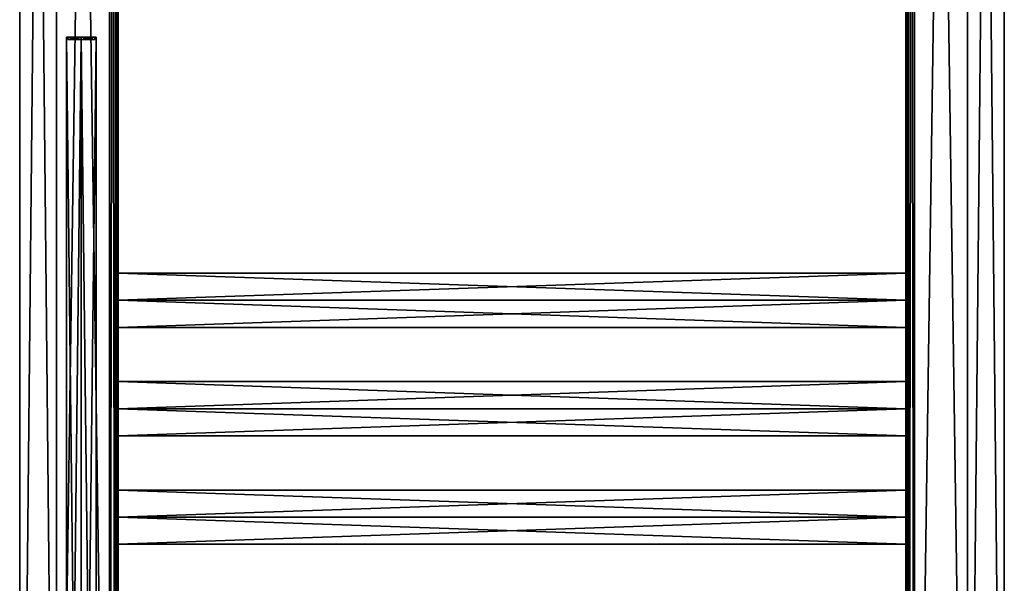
# Model space of a CAD drawing. Extents: x -200 to 200, y -831 to 754.
# Tile 214 of 256: x -200 to 200, y -445 to -216. Entities that reach past the tile are written whole.
import ezdxf

# ---------------------------------------------------------------- set-up
doc = ezdxf.new("R2010")
doc.units = 0
doc.header["$LTSCALE"] = 5.599365
for name, color, linetype in [('1', 7, 'CONTINUOUS'), ('2', 7, 'CONTINUOUS'), ('23', 7, 'CONTINUOUS'), ('24', 7, 'CONTINUOUS'), ('27', 7, 'CONTINUOUS'), ('28', 7, 'CONTINUOUS'), ('31', 7, 'CONTINUOUS'), ('32', 7, 'CONTINUOUS'), ('44', 7, 'CONTINUOUS'), ('46', 7, 'CONTINUOUS'), ('47', 7, 'CONTINUOUS'), ('48', 7, 'CONTINUOUS'), ('5303', 7, 'CONTINUOUS'), ('5304', 7, 'CONTINUOUS'), ('5305', 7, 'CONTINUOUS'), ('5336', 7, 'CONTINUOUS'), ('5337', 7, 'CONTINUOUS'), ('5338', 7, 'CONTINUOUS'), ('61', 7, 'CONTINUOUS'), ('62', 7, 'CONTINUOUS'), ('64', 7, 'CONTINUOUS'), ('66', 7, 'CONTINUOUS'), ('67', 7, 'CONTINUOUS'), ('68', 7, 'CONTINUOUS')]:
    doc.layers.add(name, color=color, linetype=linetype)

msp = doc.modelspace()

# ---------------------------------------------------------------- linework, layer by layer
at = {"layer": '1', "color": 7, "linetype": 'CONTINUOUS'}
for points in [[(-185, -747.2, -15), (-185, 747.2, -15), (-163.5, -747.2, -15), (-185, -747.2, -15)], [(-163.5, -747.2, -15), (-185, 747.2, -15), (-163.5, 747.2, -15), (-163.5, -747.2, -15)]]:
    msp.add_3dface(points, dxfattribs=at)
at = {"layer": '2', "color": 7, "linetype": 'CONTINUOUS'}
for points in [[(-185, -747.2, 15), (-163.5, 747.2, 15), (-185, 747.2, 15), (-185, -747.2, 15)], [(-163.5, -747.2, 15), (-163.5, 747.2, 15), (-185, -747.2, 15), (-163.5, -747.2, 15)]]:
    msp.add_3dface(points, dxfattribs=at)
at = {"layer": '23', "color": 7, "linetype": 'CONTINUOUS'}
for points in [[(160, -418, 11), (160, -407), (-160, -418, 11), (160, -418, 11)], [(160, -407), (-160, -407), (-160, -418, 11), (160, -407)], [(160, -429), (160, -418, 11), (-160, -429), (160, -429)], [(160, -418, 11), (-160, -418, 11), (-160, -429), (160, -418, 11)]]:
    msp.add_3dface(points, dxfattribs=at)
at = {"layer": '24', "color": 7, "linetype": 'CONTINUOUS'}
for points in [[(-160, -407), (160, -418, -11), (-160, -418, -11), (-160, -407)], [(160, -407), (160, -418, -11), (-160, -407), (160, -407)], [(160, -418, -11), (160, -429), (-160, -418, -11), (160, -418, -11)], [(160, -429), (-160, -429), (-160, -418, -11), (160, -429)]]:
    msp.add_3dface(points, dxfattribs=at)
at = {"layer": '27', "color": 7, "linetype": 'CONTINUOUS'}
for points in [[(160, -374, 11), (160, -363), (-160, -374, 11), (160, -374, 11)], [(160, -363), (-160, -363), (-160, -374, 11), (160, -363)], [(160, -374, 11), (-160, -374, 11), (-160, -385), (160, -374, 11)], [(160, -385), (160, -374, 11), (-160, -385), (160, -385)]]:
    msp.add_3dface(points, dxfattribs=at)
at = {"layer": '28', "color": 7, "linetype": 'CONTINUOUS'}
for points in [[(160, -363), (160, -374, -11), (-160, -363), (160, -363)], [(-160, -363), (160, -374, -11), (-160, -374, -11), (-160, -363)], [(160, -385), (-160, -385), (-160, -374, -11), (160, -385)], [(160, -374, -11), (160, -385), (-160, -374, -11), (160, -374, -11)]]:
    msp.add_3dface(points, dxfattribs=at)
at = {"layer": '31', "color": 7, "linetype": 'CONTINUOUS'}
for points in [[(160, -319), (-160, -319), (-160, -330, 11), (160, -319)], [(160, -330, 11), (160, -319), (-160, -330, 11), (160, -330, 11)], [(160, -330, 11), (-160, -330, 11), (-160, -341), (160, -330, 11)], [(160, -341), (160, -330, 11), (-160, -341), (160, -341)]]:
    msp.add_3dface(points, dxfattribs=at)
at = {"layer": '32', "color": 7, "linetype": 'CONTINUOUS'}
for points in [[(-160, -319), (160, -330, -11), (-160, -330, -11), (-160, -319)], [(160, -319), (160, -330, -11), (-160, -319), (160, -319)], [(160, -341), (-160, -341), (-160, -330, -11), (160, -341)], [(160, -330, -11), (160, -341), (-160, -330, -11), (160, -330, -11)]]:
    msp.add_3dface(points, dxfattribs=at)
at = {"layer": '44', "color": 7, "linetype": 'CONTINUOUS'}
for points in [[(-160, -747.2, 11.5), (-160, -330, 11), (-160, 154, 11.5), (-160, -747.2, 11.5)], [(-160, -198, 11), (-160, 154, 11.5), (-160, -330, 11), (-160, -198, 11)], [(-160, -747.2, -11.5), (-160, -66, -11.5), (-160, -374, -11), (-160, -747.2, -11.5)], [(-160, -198, -11), (-160, -330, -11), (-160, -66, -11.5), (-160, -198, -11)], [(-160, -330, -11), (-160, -374, -11), (-160, -66, -11.5), (-160, -330, -11)], [(-160, -198, -11), (-160, -319), (-160, -330, -11), (-160, -198, -11)], [(-160, -198, -11), (-160, -209), (-160, -319), (-160, -198, -11)], [(-160, -209), (-160, -198, 11), (-160, -330, 11), (-160, -209)], [(-160, -319), (-160, -209), (-160, -330, 11), (-160, -319)], [(-160, -363), (-160, -374, -11), (-160, -330, -11), (-160, -363)], [(-160, -341), (-160, -363), (-160, -330, -11), (-160, -341)], [(-160, -330, 11), (-160, -374, 11), (-160, -341), (-160, -330, 11)], [(-160, -747.2, 11.5), (-160, -374, 11), (-160, -330, 11), (-160, -747.2, 11.5)], [(-160, -374, 11), (-160, -363), (-160, -341), (-160, -374, 11)], [(-160, -418, -11), (-160, -747.2, -11.5), (-160, -374, -11), (-160, -418, -11)], [(-160, -385), (-160, -407), (-160, -374, -11), (-160, -385)], [(-160, -374, 11), (-160, -418, 11), (-160, -385), (-160, -374, 11)], [(-160, -407), (-160, -418, -11), (-160, -374, -11), (-160, -407)], [(-160, -747.2, 11.5), (-160, -418, 11), (-160, -374, 11), (-160, -747.2, 11.5)], [(-160, -418, 11), (-160, -407), (-160, -385), (-160, -418, 11)], [(-160, -462, -11), (-160, -747.2, -11.5), (-160, -418, -11), (-160, -462, -11)], [(-160, -747.2, 11.5), (-160, -462, 11), (-160, -418, 11), (-160, -747.2, 11.5)], [(-160, -429), (-160, -451), (-160, -418, -11), (-160, -429)], [(-160, -418, 11), (-160, -462, 11), (-160, -429), (-160, -418, 11)], [(-160, -451), (-160, -462, -11), (-160, -418, -11), (-160, -451)], [(-160, -462, 11), (-160, -451), (-160, -429), (-160, -462, 11)]]:
    msp.add_3dface(points, dxfattribs=at)
at = {"layer": '46', "color": 7, "linetype": 'CONTINUOUS'}
for points in [[(-185, 747.2, -15), (-200, -747.2), (-200, 747.2), (-185, 747.2, -15)], [(-185, 747.2, -15), (-185, -747.2, -15), (-200, -747.2), (-185, 747.2, -15)], [(-200, -747.2), (-185, -747.2, 15), (-200, 747.2), (-200, -747.2)], [(-185, -747.2, 15), (-185, 747.2, 15), (-200, 747.2), (-185, -747.2, 15)]]:
    msp.add_3dface(points, dxfattribs=at)
at = {"layer": '47', "color": 7, "linetype": 'CONTINUOUS'}
for points in [[(-163.5, 747.2, 15), (-161.03, -747.2, 13.97), (-161.03, 747.2, 13.97), (-163.5, 747.2, 15)], [(-163.5, 747.2, 15), (-163.5, -747.2, 15), (-161.03, -747.2, 13.97), (-163.5, 747.2, 15)], [(-160, -747.2, 11.5), (-160, 154, 11.5), (-161.03, 747.2, 13.97), (-160, -747.2, 11.5)], [(-161.03, -747.2, 13.97), (-160, -747.2, 11.5), (-161.03, 747.2, 13.97), (-161.03, -747.2, 13.97)]]:
    msp.add_3dface(points, dxfattribs=at)
at = {"layer": '48', "color": 7, "linetype": 'CONTINUOUS'}
for points in [[(-161.03, -747.2, -13.97), (-163.5, -747.2, -15), (-161.03, 747.2, -13.97), (-161.03, -747.2, -13.97)], [(-163.5, -747.2, -15), (-163.5, 747.2, -15), (-161.03, 747.2, -13.97), (-163.5, -747.2, -15)], [(-160, 747.2, -11.5), (-160, -66, -11.5), (-161.03, -747.2, -13.97), (-160, 747.2, -11.5)], [(-160, 747.2, -11.5), (-161.03, -747.2, -13.97), (-161.03, 747.2, -13.97), (-160, 747.2, -11.5)], [(-160, -747.2, -11.5), (-161.03, -747.2, -13.97), (-160, -66, -11.5), (-160, -747.2, -11.5)]]:
    msp.add_3dface(points, dxfattribs=at)
at = {"layer": '5303', "linetype": 'CONTINUOUS'}
for points in [[(-181, -223.2), (-175, -223.2, 6), (-180.5, -223.2), (-181, -223.2)], [(-175, -223.2, -6), (-181, -223.2), (-175, -223.2, -5.5), (-175, -223.2, -6)], [(-175, -223.2, -5.5), (-181, -223.2), (-180.5, -223.2), (-175, -223.2, -5.5)], [(-175, -223.2, 6), (-175, -223.2, 5.5), (-180.5, -223.2), (-175, -223.2, 6)], [(-175, -223.2, 6), (-169, -223.2), (-175, -223.2, 5.5), (-175, -223.2, 6)], [(-169, -223.2), (-175, -223.2, -6), (-169.5, -223.2), (-169, -223.2)], [(-169.5, -223.2), (-175, -223.2, -6), (-175, -223.2, -5.5), (-169.5, -223.2)], [(-175, -223.2, 5.5), (-169, -223.2), (-169.5, -223.2), (-175, -223.2, 5.5)]]:
    msp.add_3dface(points, dxfattribs=at)
at = {"layer": '5304', "linetype": 'CONTINUOUS'}
for points in [[(-175, -223.2, 6), (-169, -748.2), (-169, -223.2), (-175, -223.2, 6)], [(-175, -748.2, -6), (-175, -223.2, -6), (-169, -223.2), (-175, -748.2, -6)], [(-169, -748.2), (-175, -748.2, -6), (-169, -223.2), (-169, -748.2)], [(-175, -748.2, 6), (-169, -748.2), (-175, -223.2, 6), (-175, -748.2, 6)]]:
    msp.add_3dface(points, dxfattribs=at)
at = {"layer": '5305', "linetype": 'CONTINUOUS'}
for points in [[(-175, -748.2, -6), (-181, -748.2), (-175, -223.2, -6), (-175, -748.2, -6)], [(-181, -748.2), (-181, -223.2), (-175, -223.2, -6), (-181, -748.2)], [(-181, -748.2), (-175, -748.2, 6), (-181, -223.2), (-181, -748.2)], [(-175, -748.2, 6), (-175, -223.2, 6), (-181, -223.2), (-175, -748.2, 6)]]:
    msp.add_3dface(points, dxfattribs=at)
at = {"layer": '5336', "linetype": 'CONTINUOUS'}
for points in [[(-180.5, -224.2), (-175, -224.2, 5.5), (-175, -224.2, -5.5), (-180.5, -224.2)], [(-175, -224.2, -5.5), (-175, -224.2, 5.5), (-169.5, -224.2), (-175, -224.2, -5.5)]]:
    msp.add_3dface(points, dxfattribs=at)
at = {"layer": '5337', "linetype": 'CONTINUOUS'}
for points in [[(-180.5, -223.2), (-175, -223.2, 5.5), (-180.5, -224.2), (-180.5, -223.2)], [(-175, -223.2, 5.5), (-175, -224.2, 5.5), (-180.5, -224.2), (-175, -223.2, 5.5)], [(-180.5, -223.2), (-180.5, -224.2), (-175, -224.2, -5.5), (-180.5, -223.2)], [(-175, -223.2, -5.5), (-180.5, -223.2), (-175, -224.2, -5.5), (-175, -223.2, -5.5)]]:
    msp.add_3dface(points, dxfattribs=at)
at = {"layer": '5338', "linetype": 'CONTINUOUS'}
for points in [[(-175, -224.2, 5.5), (-169.5, -223.2), (-169.5, -224.2), (-175, -224.2, 5.5)], [(-175, -223.2, -5.5), (-175, -224.2, -5.5), (-169.5, -224.2), (-175, -223.2, -5.5)], [(-169.5, -223.2), (-175, -223.2, -5.5), (-169.5, -224.2), (-169.5, -223.2)], [(-175, -223.2, 5.5), (-169.5, -223.2), (-175, -224.2, 5.5), (-175, -223.2, 5.5)]]:
    msp.add_3dface(points, dxfattribs=at)
at = {"layer": '61', "color": 7, "linetype": 'CONTINUOUS'}
for points in [[(185, 747.2, -15), (185, -747.2, -15), (163.5, 747.2, -15), (185, 747.2, -15)], [(163.5, 747.2, -15), (185, -747.2, -15), (163.5, -747.2, -15), (163.5, 747.2, -15)]]:
    msp.add_3dface(points, dxfattribs=at)
at = {"layer": '62', "color": 7, "linetype": 'CONTINUOUS'}
for points in [[(185, 747.2, 15), (163.5, -747.2, 15), (185, -747.2, 15), (185, 747.2, 15)], [(163.5, 747.2, 15), (163.5, -747.2, 15), (185, 747.2, 15), (163.5, 747.2, 15)]]:
    msp.add_3dface(points, dxfattribs=at)
at = {"layer": '64', "color": 7, "linetype": 'CONTINUOUS'}
for points in [[(160, -198, -11), (160, 154, -11.5), (160, -330, -11), (160, -198, -11)], [(160, -747.2, -11.5), (160, -330, -11), (160, 154, -11.5), (160, -747.2, -11.5)], [(160, -747.2, 11.5), (160, -66, 11.5), (160, -374, 11), (160, -747.2, 11.5)], [(160, -198, 11), (160, -330, 11), (160, -66, 11.5), (160, -198, 11)], [(160, -330, 11), (160, -374, 11), (160, -66, 11.5), (160, -330, 11)], [(160, -209), (160, -198, -11), (160, -330, -11), (160, -209)], [(160, -198, 11), (160, -209), (160, -319), (160, -198, 11)], [(160, -198, 11), (160, -319), (160, -330, 11), (160, -198, 11)], [(160, -319), (160, -209), (160, -330, -11), (160, -319)], [(160, -747.2, -11.5), (160, -374, -11), (160, -330, -11), (160, -747.2, -11.5)], [(160, -330, -11), (160, -374, -11), (160, -341), (160, -330, -11)], [(160, -341), (160, -363), (160, -330, 11), (160, -341)], [(160, -363), (160, -374, 11), (160, -330, 11), (160, -363)], [(160, -374, -11), (160, -363), (160, -341), (160, -374, -11)], [(160, -418, 11), (160, -747.2, 11.5), (160, -374, 11), (160, -418, 11)], [(160, -747.2, -11.5), (160, -418, -11), (160, -374, -11), (160, -747.2, -11.5)], [(160, -374, -11), (160, -418, -11), (160, -385), (160, -374, -11)], [(160, -385), (160, -407), (160, -374, 11), (160, -385)], [(160, -407), (160, -418, 11), (160, -374, 11), (160, -407)], [(160, -418, -11), (160, -407), (160, -385), (160, -418, -11)], [(160, -451), (160, -462, 11), (160, -418, 11), (160, -451)], [(160, -429), (160, -451), (160, -418, 11), (160, -429)], [(160, -418, -11), (160, -462, -11), (160, -429), (160, -418, -11)], [(160, -462, 11), (160, -747.2, 11.5), (160, -418, 11), (160, -462, 11)], [(160, -747.2, -11.5), (160, -462, -11), (160, -418, -11), (160, -747.2, -11.5)], [(160, -462, -11), (160, -451), (160, -429), (160, -462, -11)]]:
    msp.add_3dface(points, dxfattribs=at)
at = {"layer": '66', "color": 7, "linetype": 'CONTINUOUS'}
for points in [[(185, 747.2, 15), (185, -747.2, 15), (200, -747.2), (185, 747.2, 15)], [(185, -747.2, -15), (185, 747.2, -15), (200, 747.2), (185, -747.2, -15)], [(200, 747.2), (185, 747.2, 15), (200, -747.2), (200, 747.2)], [(185, -747.2, -15), (200, 747.2), (200, -747.2), (185, -747.2, -15)]]:
    msp.add_3dface(points, dxfattribs=at)
at = {"layer": '67', "color": 7, "linetype": 'CONTINUOUS'}
for points in [[(160, 747.2, 11.5), (161.03, -747.2, 13.97), (161.03, 747.2, 13.97), (160, 747.2, 11.5)], [(160, 747.2, 11.5), (160, -66, 11.5), (161.03, -747.2, 13.97), (160, 747.2, 11.5)], [(163.5, -747.2, 15), (163.5, 747.2, 15), (161.03, 747.2, 13.97), (163.5, -747.2, 15)], [(161.03, -747.2, 13.97), (163.5, -747.2, 15), (161.03, 747.2, 13.97), (161.03, -747.2, 13.97)], [(160, -747.2, 11.5), (161.03, -747.2, 13.97), (160, -66, 11.5), (160, -747.2, 11.5)]]:
    msp.add_3dface(points, dxfattribs=at)
at = {"layer": '68', "color": 7, "linetype": 'CONTINUOUS'}
for points in [[(161.03, -747.2, -13.97), (160, -747.2, -11.5), (161.03, 747.2, -13.97), (161.03, -747.2, -13.97)], [(160, -747.2, -11.5), (160, 154, -11.5), (161.03, 747.2, -13.97), (160, -747.2, -11.5)], [(163.5, 747.2, -15), (161.03, -747.2, -13.97), (161.03, 747.2, -13.97), (163.5, 747.2, -15)], [(163.5, 747.2, -15), (163.5, -747.2, -15), (161.03, -747.2, -13.97), (163.5, 747.2, -15)]]:
    msp.add_3dface(points, dxfattribs=at)

doc.saveas('drawing.dxf')
